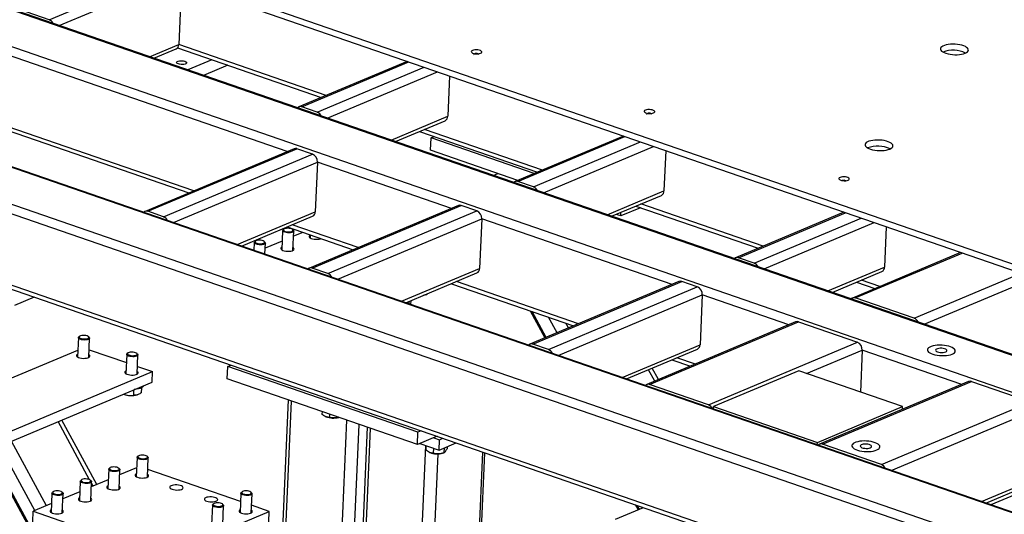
# Model space of a CAD drawing. Header units: millimetres. Extents: x 5 to 589, y 5 to 415.
# Tile 17 of 57: x 260 to 309, y 92 to 116. Entities that reach past the tile are written whole.
import ezdxf

# ---------------------------------------------------------------- set-up
doc = ezdxf.new("R2010")
doc.units = ezdxf.units.MM
doc.layers.add('TRAIT-FORT', color=4, linetype='Continuous', lineweight=25)

msp = doc.modelspace()

# ---------------------------------------------------------------- linework, layer by layer
at = {"layer": 'TRAIT-FORT', "color": 4, "linetype": 'Continuous', "lineweight": 25}
for p, q in [((232.884, 130.625), (322.59, 99.633)), ((232.871, 130.317), (322.576, 99.324)), ((319.929, 96.01), (250.826, 119.885)), ((320.025, 96.017), (250.921, 119.891)), ((317.535, 95.003), (248.432, 118.877)), ((261.51, 116.355), (266.816, 118.589)), ((262.003, 116.062), (267.469, 118.363)), ((268.07, 118.156), (267.938, 115.126)), ((261.51, 116.355), (258.591, 117.364)), ((321.695, 85.267), (234.565, 115.37)), ((321.663, 85.754), (235.047, 115.679)), ((321.138, 87.77), (240.36, 115.678)), ((321.115, 87.817), (240.573, 115.643)), ((266.485, 114.514), (267.938, 115.126)), ((266.699, 114.44), (267.81, 114.907)), ((267.877, 114.956), (275.011, 112.491)), ((275.26, 112.596), (267.938, 115.126)), ((273.317, 109.805), (258.938, 114.773)), ((269.587, 114.365), (268.382, 113.858)), ((270.378, 114.092), (269.173, 113.585)), ((279.273, 114.285), (273.9, 112.024)), ((274.043, 112.025), (279.349, 114.259)), ((274.815, 111.758), (280.122, 113.992)), ((275.308, 111.466), (280.775, 113.766)), ((281.375, 113.559), (281.288, 111.558)), ((274.815, 111.758), (274.043, 112.025)), ((321.544, 81.769), (234.413, 111.871)), ((234.655, 111.597), (321.507, 81.591)), ((278.472, 110.372), (281.288, 111.558)), ((258.724, 111.104), (268.434, 107.75)), ((268.683, 107.855), (258.786, 111.274)), ((278.687, 110.298), (281.16, 111.339)), ((279.891, 110.805), (285.741, 108.784)), ((285.99, 108.889), (280.14, 110.91)), ((280.431, 109.87), (280.458, 110.487)), ((280.458, 110.487), (280.618, 110.554)), ((285.581, 108.717), (280.458, 110.487)), ((290.003, 110.578), (284.63, 108.317)), ((284.773, 108.318), (290.08, 110.551)), ((273.659, 109.949), (266.267, 106.838)), ((266.409, 106.839), (273.802, 109.95)), ((274.574, 109.684), (273.802, 109.95)), ((285.546, 108.051), (290.852, 110.284)), ((286.039, 107.758), (291.505, 110.059)), ((267.182, 106.573), (274.574, 109.684)), ((284.764, 108.373), (280.431, 109.87)), ((292.106, 109.851), (292.019, 107.85)), ((267.675, 106.28), (274.819, 109.286)), ((274.819, 109.286), (274.711, 106.816)), ((281.472, 106.987), (274.819, 109.286)), ((283.541, 108.621), (283.768, 108.717)), ((285.546, 108.051), (284.773, 108.318)), ((289.202, 106.665), (292.019, 107.85)), ((289.417, 106.591), (291.891, 107.632)), ((281.814, 107.131), (274.422, 104.02)), ((274.565, 104.022), (281.957, 107.133)), ((282.73, 106.866), (281.957, 107.133)), ((290.851, 107.019), (289.874, 106.607)), ((290.621, 107.098), (296.686, 105.003)), ((296.935, 105.108), (290.87, 107.203)), ((267.182, 106.573), (266.409, 106.839)), ((270.839, 105.187), (274.711, 106.816)), ((271.053, 105.113), (274.583, 106.598)), ((275.337, 103.755), (282.73, 106.866)), ((289.874, 106.607), (289.644, 106.687)), ((289.874, 106.607), (289.881, 106.787)), ((300.948, 106.796), (295.575, 104.535)), ((295.718, 104.537), (301.025, 106.77)), ((273.314, 106.064), (276.589, 104.932)), ((276.838, 105.037), (273.563, 106.169)), ((275.83, 103.462), (282.974, 106.468)), ((282.974, 106.468), (282.866, 103.999)), ((292.417, 103.206), (282.974, 106.468)), ((296.491, 104.27), (301.797, 106.503)), ((296.984, 103.977), (302.45, 106.277)), ((303.051, 106.07), (302.964, 104.069)), ((273.091, 105.884), (273.05, 104.925)), ((273.154, 105.954), (273.117, 105.925)), ((273.624, 105.903), (273.59, 105.935)), ((273.605, 104.901), (273.646, 105.86)), ((274.091, 105.795), (273.635, 105.603)), ((274.464, 105.666), (274.458, 105.517)), ((271.683, 105.291), (271.666, 104.901)), ((271.746, 105.361), (271.709, 105.332)), ((272.216, 105.31), (272.182, 105.342)), ((272.214, 104.711), (272.238, 105.267)), ((273.069, 105.365), (272.227, 105.011)), ((306.743, 104.795), (301.37, 102.533)), ((301.512, 102.535), (306.819, 104.768)), ((296.491, 104.27), (295.718, 104.537)), ((275.337, 103.755), (274.565, 104.022)), ((278.994, 102.369), (282.866, 103.999)), ((279.208, 102.295), (282.738, 103.781)), ((300.147, 102.884), (302.964, 104.069)), ((300.362, 102.81), (302.836, 103.851)), ((304.431, 101.526), (309.738, 103.76)), ((281.469, 103.246), (287.534, 101.151)), ((287.783, 101.256), (281.718, 103.351)), ((292.759, 103.35), (285.367, 100.239)), ((285.509, 100.241), (292.902, 103.352)), ((293.674, 103.085), (292.902, 103.352)), ((301.566, 103.317), (302.481, 103.001)), ((302.73, 103.106), (301.815, 103.421)), ((304.924, 101.234), (310.391, 103.534)), ((280.224, 102.707), (280.122, 102.68)), ((280.161, 102.686), (280.231, 102.709)), ((280.225, 102.723), (280.224, 102.707)), ((286.282, 99.974), (293.674, 103.085)), ((286.775, 99.681), (293.919, 102.687)), ((293.919, 102.687), (293.811, 100.217)), ((298.211, 101.204), (293.919, 102.687)), ((260.76, 102.578), (259.782, 102.167)), ((279.365, 102.241), (279.37, 102.363)), ((279.46, 102.208), (279.468, 102.404)), ((304.431, 101.526), (301.512, 102.535)), ((285.371, 101.898), (286.103, 100.549)), ((286.171, 100.578), (285.475, 101.862)), ((286.711, 100.805), (286.29, 101.581)), ((287.281, 101.045), (287.152, 101.283)), ((298.554, 101.348), (291.161, 98.237)), ((291.304, 98.239), (298.696, 101.35)), ((298.696, 101.35), (301.615, 100.341)), ((262.954, 100.565), (262.912, 99.606)), ((263.016, 100.635), (262.979, 100.606)), ((263.487, 100.584), (263.453, 100.616)), ((263.467, 99.582), (263.509, 100.541)), ((286.282, 99.974), (285.509, 100.241)), ((289.939, 98.588), (293.811, 100.217)), ((294.223, 97.23), (301.615, 100.341)), ((256.805, 97.369), (262.927, 99.946)), ((263.484, 99.967), (265.34, 99.326)), ((265.357, 99.735), (265.316, 98.776)), ((265.42, 99.804), (265.383, 99.776)), ((265.891, 99.754), (265.856, 99.785)), ((265.871, 98.751), (265.912, 99.711)), ((290.153, 98.514), (293.683, 99.999)), ((299.1, 98.782), (301.859, 99.944)), ((301.859, 99.944), (301.769, 97.86)), ((306.795, 98.238), (301.859, 99.944)), ((270.368, 99.136), (270.528, 99.203)), ((292.414, 99.465), (293.328, 99.149)), ((293.577, 99.254), (292.663, 99.57)), ((258.895, 95.618), (266.639, 98.877)), ((265.888, 99.137), (266.639, 98.877)), ((266.617, 98.362), (266.639, 98.877)), ((270.341, 98.519), (270.368, 99.136)), ((279.81, 95.874), (270.368, 99.136)), ((291.559, 98.405), (291.25, 98.975)), ((291.743, 98.482), (291.434, 99.053)), ((298.704, 98.919), (294.48, 97.141)), ((303.855, 97.14), (298.704, 98.919)), ((258.873, 95.103), (266.617, 98.362)), ((279.784, 95.256), (270.341, 98.519)), ((294.223, 97.23), (291.304, 98.239)), ((307.138, 98.382), (299.745, 95.271)), ((299.888, 95.273), (307.281, 98.384)), ((307.281, 98.384), (310.199, 97.376)), ((265.197, 97.765), (265.229, 97.751)), ((265.695, 97.974), (265.684, 97.703)), ((266.089, 98.075), (266.079, 97.829)), ((265.868, 97.723), (265.885, 97.729)), ((273.364, 97.474), (272.589, 79.632)), ((272.755, 79.574), (273.53, 97.417)), ((302.807, 94.265), (310.199, 97.376)), ((275.048, 96.893), (275.042, 96.765)), ((275.425, 96.762), (275.418, 96.603)), ((294.475, 97.021), (294.48, 97.141)), ((294.48, 97.141), (299.631, 95.362)), ((299.631, 95.362), (303.855, 97.14)), ((303.3, 93.972), (310.443, 96.978)), ((303.849, 96.998), (303.855, 97.14)), ((263.516, 93.51), (261.95, 96.398)), ((263.872, 93.272), (262.134, 96.476)), ((275.228, 96.645), (275.245, 96.638)), ((275.502, 78.625), (276.277, 96.468)), ((275.967, 74.936), (276.893, 96.255)), ((277.285, 96.119), (276.359, 74.801)), ((276.525, 74.744), (277.451, 96.062)), ((279.784, 95.256), (279.81, 95.874)), ((279.97, 95.941), (279.81, 95.874)), ((258.241, 95.321), (263.362, 85.876)), ((261.37, 92.219), (259.633, 95.423)), ((280.761, 95.668), (279.784, 95.256)), ((279.907, 95.308), (280.856, 94.98)), ((280.589, 95.595), (280.878, 95.495)), ((280.856, 94.98), (280.878, 95.495)), ((280.856, 94.98), (281.71, 95.34)), ((280.878, 95.495), (281.051, 95.568)), ((299.625, 95.241), (299.631, 95.362)), ((263.369, 86.019), (258.531, 94.94)), ((260.8, 91.979), (259.205, 94.919)), ((279.828, 86.6), (280.202, 95.206)), ((280.202, 95.206), (280.193, 94.986)), ((280.379, 94.865), (280.395, 94.858)), ((280.579, 95.076), (280.568, 94.823)), ((281.035, 94.83), (281.105, 94.854)), ((281.108, 95.086), (281.098, 94.851)), ((281.257, 95.149), (281.252, 95.042)), ((282.732, 88.142), (283.025, 94.886)), ((282.797, 87.414), (283.12, 94.853)), ((302.807, 94.265), (299.888, 95.273)), ((265.869, 94.621), (265.827, 93.662)), ((265.931, 94.691), (265.894, 94.662)), ((266.402, 94.64), (266.368, 94.672)), ((266.382, 93.638), (266.424, 94.597)), ((280.488, 87.396), (280.809, 94.794)), ((264.461, 94.029), (264.419, 93.07)), ((264.523, 94.098), (264.486, 94.07)), ((264.994, 94.048), (264.96, 94.079)), ((264.974, 93.046), (265.016, 94.005)), ((265.846, 94.103), (265.005, 93.748)), ((271.002, 92.433), (266.399, 94.023)), ((263.053, 93.436), (263.011, 92.477)), ((263.115, 93.506), (263.078, 93.477)), ((263.586, 93.455), (263.551, 93.487)), ((263.566, 92.453), (263.608, 93.412)), ((264.438, 93.51), (263.596, 93.156)), ((263.687, 93.194), (263.605, 93.347)), ((307.782, 92.423), (310.291, 93.479)), ((261.707, 92.913), (261.67, 92.885)), ((262.178, 92.863), (262.143, 92.894)), ((263.03, 92.917), (262.188, 92.563)), ((271.082, 92.912), (271.045, 92.883)), ((271.552, 92.861), (271.518, 92.893)), ((307.996, 92.349), (310.163, 93.261)), ((310.504, 93.215), (308.243, 92.264)), ((261.644, 92.844), (261.603, 91.885)), ((262.158, 91.86), (262.2, 92.82)), ((271.019, 92.842), (270.978, 91.883)), ((271.533, 91.859), (271.574, 92.818)), ((260.689, 91.427), (260.711, 91.942)), ((261.622, 92.325), (260.711, 91.942)), ((260.711, 91.942), (267.15, 89.717)), ((267.15, 89.717), (272.43, 91.94)), ((269.611, 92.249), (269.57, 91.29)), ((269.674, 92.319), (269.637, 92.29)), ((270.144, 92.268), (270.11, 92.3)), ((270.125, 91.266), (270.166, 92.225)), ((272.43, 91.94), (271.549, 92.244)), ((272.408, 91.425), (272.43, 91.94)), ((289.609, 91.544), (291.001, 92.13)), ((290.591, 92.272), (290.73, 92.016)), ((290.798, 92.045), (290.695, 92.236))]:
    msp.add_line(p, q, dxfattribs=at)
at = {"layer": 'TRAIT-FORT', "color": 4, "linetype": 'Continuous', "lineweight": 25, "flags": 128}
for points in [[(282.918, 114.688), (282.956, 114.71), (282.975, 114.737), (282.973, 114.765), (282.95, 114.792), (282.909, 114.817), (282.851, 114.836), (282.783, 114.85), (282.709, 114.856), (282.636, 114.854), (282.569, 114.844), (282.514, 114.827), (282.476, 114.805), (282.457, 114.779), (282.459, 114.751), (282.482, 114.723), (282.524, 114.699), (282.581, 114.679), (282.649, 114.665), (282.723, 114.659), (282.796, 114.661), (282.863, 114.671), (282.918, 114.688)], [(306.969, 114.693), (307.035, 114.727), (307.084, 114.765), (307.115, 114.807), (307.126, 114.851), (307.117, 114.895), (307.088, 114.939), (307.04, 114.981), (306.975, 115.02), (306.894, 115.056), (306.8, 115.086), (306.696, 115.11), (306.583, 115.127), (306.467, 115.138), (306.349, 115.14), (306.234, 115.136), (306.124, 115.124), (306.024, 115.105), (305.935, 115.079), (305.86, 115.047), (305.802, 115.011), (305.762, 114.971), (305.741, 114.928), (305.74, 114.884), (305.759, 114.84), (305.798, 114.797), (305.854, 114.756), (305.927, 114.718), (306.015, 114.686), (306.115, 114.658), (306.224, 114.638), (306.339, 114.624), (306.456, 114.617), (306.573, 114.618), (306.686, 114.626), (306.791, 114.642), (306.886, 114.664), (306.969, 114.693)], [(282.835, 114.626), (282.835, 114.632), (282.821, 114.65), (282.79, 114.665), (282.747, 114.675), (282.698, 114.679), (282.652, 114.675), (282.614, 114.665), (282.591, 114.65), (282.586, 114.632), (282.596, 114.618)], [(268.238, 114.291), (268.286, 114.269), (268.317, 114.244), (268.329, 114.217), (268.321, 114.191), (268.293, 114.168), (268.248, 114.149), (268.189, 114.136), (268.121, 114.13), (268.05, 114.132), (267.982, 114.141), (267.921, 114.157), (267.873, 114.179), (267.841, 114.204), (267.829, 114.231), (267.838, 114.257), (267.865, 114.281), (267.911, 114.3), (267.969, 114.313), (268.037, 114.318), (268.108, 114.316), (268.177, 114.307), (268.238, 114.291)], [(291.502, 111.722), (291.54, 111.745), (291.559, 111.771), (291.557, 111.799), (291.535, 111.826), (291.493, 111.851), (291.435, 111.871), (291.367, 111.884), (291.293, 111.89), (291.22, 111.888), (291.153, 111.878), (291.099, 111.862), (291.06, 111.839), (291.041, 111.813), (291.043, 111.785), (291.066, 111.757), (291.108, 111.733), (291.165, 111.713), (291.234, 111.7), (291.307, 111.694), (291.381, 111.696), (291.447, 111.705), (291.502, 111.722)], [(291.42, 111.66), (291.419, 111.666), (291.405, 111.684), (291.374, 111.699), (291.331, 111.709), (291.283, 111.713), (291.236, 111.709), (291.198, 111.699), (291.175, 111.684), (291.171, 111.666), (291.18, 111.652)], [(303.226, 109.933), (303.292, 109.967), (303.342, 110.005), (303.372, 110.047), (303.383, 110.09), (303.374, 110.135), (303.345, 110.179), (303.297, 110.221), (303.232, 110.26), (303.152, 110.295), (303.057, 110.325), (302.953, 110.35), (302.841, 110.367), (302.724, 110.377), (302.606, 110.38), (302.491, 110.375), (302.382, 110.363), (302.281, 110.344), (302.192, 110.319), (302.117, 110.287), (302.059, 110.251), (302.019, 110.211), (301.998, 110.168), (301.997, 110.124), (302.016, 110.08), (302.055, 110.036), (302.111, 109.995), (302.185, 109.958), (302.272, 109.925), (302.372, 109.898), (302.481, 109.877), (302.596, 109.863), (302.713, 109.857), (302.83, 109.858), (302.943, 109.866), (303.048, 109.882), (303.144, 109.904), (303.226, 109.933)], [(301.159, 108.386), (301.198, 108.408), (301.217, 108.434), (301.215, 108.462), (301.192, 108.49), (301.15, 108.514), (301.093, 108.534), (301.024, 108.548), (300.951, 108.554), (300.877, 108.552), (300.811, 108.542), (300.756, 108.525), (300.717, 108.503), (300.698, 108.476), (300.7, 108.448), (300.723, 108.421), (300.765, 108.396), (300.823, 108.377), (300.891, 108.363), (300.965, 108.357), (301.038, 108.359), (301.105, 108.369), (301.159, 108.386)], [(273.624, 105.903), (273.64, 105.884), (273.646, 105.855), (273.631, 105.828), (273.597, 105.804), (273.546, 105.785), (273.482, 105.772), (273.409, 105.767), (273.334, 105.77), (273.261, 105.78), (273.196, 105.797), (273.144, 105.819), (273.108, 105.846), (273.092, 105.874), (273.097, 105.902), (273.117, 105.925)], [(273.543, 105.963), (273.487, 105.982), (273.421, 105.994), (273.35, 105.998), (273.281, 105.994), (273.219, 105.983), (273.172, 105.965), (273.142, 105.942), (273.132, 105.916), (273.143, 105.889), (273.175, 105.864), (273.224, 105.843), (273.286, 105.827), (273.355, 105.819), (273.426, 105.819), (273.492, 105.826), (273.547, 105.841), (273.587, 105.862), (273.607, 105.887), (273.606, 105.913), (273.584, 105.94), (273.543, 105.963)], [(274.464, 105.655), (274.436, 105.638), (274.411, 105.609), (274.406, 105.578), (274.422, 105.547), (274.458, 105.517), (274.511, 105.491), (274.579, 105.47), (274.657, 105.456), (274.74, 105.449), (274.822, 105.45), (274.9, 105.459), (274.967, 105.475), (274.992, 105.484)], [(272.216, 105.31), (272.232, 105.291), (272.238, 105.263), (272.223, 105.235), (272.189, 105.211), (272.138, 105.192), (272.074, 105.18), (272.001, 105.175), (271.925, 105.177), (271.852, 105.187), (271.788, 105.204), (271.735, 105.227), (271.7, 105.253), (271.684, 105.282), (271.689, 105.31), (271.709, 105.332)], [(272.135, 105.371), (272.079, 105.389), (272.013, 105.401), (271.942, 105.405), (271.872, 105.402), (271.811, 105.39), (271.764, 105.372), (271.733, 105.349), (271.724, 105.323), (271.735, 105.296), (271.767, 105.271), (271.816, 105.25), (271.878, 105.235), (271.947, 105.226), (272.018, 105.226), (272.084, 105.234), (272.139, 105.248), (272.179, 105.269), (272.199, 105.294), (272.198, 105.321), (272.176, 105.347), (272.135, 105.371)], [(273.056, 105.063), (273.028, 105.046), (273.003, 105.017), (272.998, 104.986), (273.014, 104.954), (273.05, 104.925), (273.103, 104.899), (273.171, 104.878), (273.249, 104.863), (273.332, 104.857), (273.414, 104.858), (273.492, 104.866), (273.559, 104.882), (273.612, 104.905), (273.647, 104.932), (273.663, 104.962), (273.657, 104.994), (273.631, 105.024), (273.611, 105.039)], [(280.161, 102.686), (280.12, 102.674), (280.093, 102.668)], [(263.068, 100.66), (263.025, 100.641), (263, 100.617), (262.995, 100.59), (263.012, 100.564), (263.048, 100.539), (263.101, 100.519), (263.165, 100.506), (263.236, 100.499), (263.306, 100.501), (263.37, 100.51), (263.421, 100.527), (263.456, 100.549), (263.471, 100.575), (263.465, 100.601), (263.438, 100.627), (263.393, 100.65), (263.334, 100.667), (263.266, 100.677), (263.194, 100.679), (263.127, 100.673), (263.068, 100.66)], [(263.487, 100.584), (263.506, 100.558), (263.507, 100.529), (263.487, 100.503), (263.448, 100.48), (263.393, 100.462), (263.327, 100.452), (263.253, 100.448), (263.177, 100.453), (263.106, 100.465), (263.044, 100.483), (262.995, 100.507), (262.965, 100.534), (262.954, 100.562), (262.963, 100.59), (262.979, 100.606)], [(306.319, 99.747), (306.386, 99.781), (306.435, 99.819), (306.466, 99.861), (306.477, 99.904), (306.468, 99.949), (306.439, 99.993), (306.391, 100.035), (306.326, 100.074), (306.245, 100.109), (306.151, 100.14), (306.046, 100.164), (305.934, 100.181), (305.818, 100.191), (305.7, 100.194), (305.585, 100.19), (305.475, 100.177), (305.374, 100.158), (305.286, 100.133), (305.211, 100.101), (305.153, 100.065), (305.113, 100.025), (305.092, 99.982), (305.091, 99.938), (305.11, 99.894), (305.148, 99.85), (305.205, 99.809), (305.278, 99.772), (305.366, 99.739), (305.466, 99.712), (305.575, 99.691), (305.689, 99.677), (305.807, 99.671), (305.924, 99.672), (306.037, 99.68), (306.142, 99.696), (306.237, 99.718), (306.319, 99.747)], [(306.319, 99.747), (306.386, 99.781), (306.435, 99.819), (306.466, 99.861), (306.477, 99.904), (306.468, 99.949), (306.439, 99.993), (306.391, 100.035), (306.326, 100.074), (306.245, 100.109), (306.151, 100.14), (306.046, 100.164), (305.934, 100.181), (305.818, 100.191), (305.7, 100.194), (305.585, 100.19), (305.475, 100.177), (305.374, 100.158), (305.286, 100.133), (305.211, 100.101), (305.153, 100.065), (305.113, 100.025), (305.092, 99.982), (305.091, 99.938), (305.11, 99.894), (305.148, 99.85), (305.205, 99.809), (305.278, 99.772), (305.366, 99.739), (305.466, 99.712), (305.575, 99.691), (305.689, 99.677), (305.807, 99.671), (305.924, 99.672), (306.037, 99.68), (306.142, 99.696), (306.237, 99.718), (306.319, 99.747)], [(262.918, 99.744), (262.891, 99.727), (262.865, 99.698), (262.86, 99.667), (262.876, 99.636), (262.912, 99.606), (262.966, 99.58), (263.033, 99.559), (263.111, 99.545), (263.194, 99.538), (263.277, 99.539), (263.354, 99.547), (263.422, 99.564), (263.475, 99.586), (263.51, 99.613), (263.525, 99.643), (263.52, 99.675), (263.493, 99.705), (263.473, 99.72)], [(265.891, 99.754), (265.91, 99.727), (265.91, 99.699), (265.89, 99.672), (265.852, 99.649), (265.797, 99.632), (265.73, 99.621), (265.656, 99.618), (265.581, 99.622), (265.509, 99.634), (265.447, 99.653), (265.399, 99.676), (265.368, 99.704), (265.357, 99.732), (265.367, 99.76), (265.383, 99.776)], [(265.472, 99.83), (265.428, 99.81), (265.403, 99.786), (265.399, 99.76), (265.415, 99.733), (265.452, 99.709), (265.504, 99.689), (265.569, 99.675), (265.639, 99.669), (265.71, 99.671), (265.773, 99.68), (265.825, 99.697), (265.86, 99.719), (265.875, 99.744), (265.869, 99.771), (265.842, 99.797), (265.797, 99.819), (265.737, 99.836), (265.669, 99.846), (265.598, 99.849), (265.53, 99.843), (265.472, 99.83)], [(306.002, 99.857), (306.042, 99.88), (306.063, 99.907), (306.063, 99.936), (306.043, 99.965), (306.003, 99.991), (305.947, 100.013), (305.879, 100.029), (305.803, 100.038), (305.726, 100.039), (305.654, 100.032), (305.59, 100.017), (305.541, 99.997), (305.51, 99.972), (305.5, 99.943), (305.51, 99.914), (305.54, 99.886), (305.589, 99.862), (305.652, 99.843), (305.724, 99.83), (305.801, 99.825), (305.877, 99.828), (305.945, 99.839), (306.002, 99.857)], [(265.322, 98.914), (265.294, 98.897), (265.269, 98.868), (265.264, 98.837), (265.28, 98.805), (265.316, 98.775), (265.369, 98.749), (265.437, 98.729), (265.515, 98.714), (265.598, 98.707), (265.68, 98.708), (265.758, 98.717), (265.825, 98.733), (265.878, 98.755), (265.913, 98.783), (265.929, 98.813), (265.923, 98.844), (265.897, 98.875), (265.877, 98.89)], [(266.179, 98.178), (266.167, 98.146), (266.136, 98.108), (266.086, 98.073), (266.019, 98.043), (265.938, 98.019), (265.846, 98), (265.744, 97.989), (265.727, 97.988)], [(302.576, 94.987), (302.643, 95.021), (302.692, 95.059), (302.723, 95.1), (302.734, 95.144), (302.725, 95.189), (302.696, 95.232), (302.648, 95.275), (302.583, 95.314), (302.502, 95.349), (302.408, 95.379), (302.304, 95.403), (302.191, 95.421), (302.075, 95.431), (301.957, 95.434), (301.842, 95.429), (301.732, 95.417), (301.632, 95.398), (301.543, 95.372), (301.468, 95.341), (301.41, 95.305), (301.37, 95.265), (301.349, 95.222), (301.348, 95.178), (301.367, 95.133), (301.405, 95.09), (301.462, 95.049), (301.535, 95.012), (301.623, 94.979), (301.723, 94.952), (301.832, 94.931), (301.947, 94.917), (302.064, 94.91), (302.181, 94.911), (302.294, 94.92), (302.399, 94.935), (302.494, 94.958), (302.576, 94.987)], [(302.576, 94.987), (302.643, 95.021), (302.692, 95.059), (302.723, 95.1), (302.734, 95.144), (302.725, 95.189), (302.696, 95.232), (302.648, 95.275), (302.583, 95.314), (302.502, 95.349), (302.408, 95.379), (302.304, 95.403), (302.191, 95.421), (302.075, 95.431), (301.957, 95.434), (301.842, 95.429), (301.732, 95.417), (301.632, 95.398), (301.543, 95.372), (301.468, 95.341), (301.41, 95.305), (301.37, 95.265), (301.349, 95.222), (301.348, 95.178), (301.367, 95.133), (301.405, 95.09), (301.462, 95.049), (301.535, 95.012), (301.623, 94.979), (301.723, 94.952), (301.832, 94.931), (301.947, 94.917), (302.064, 94.91), (302.181, 94.911), (302.294, 94.92), (302.399, 94.935), (302.494, 94.958), (302.576, 94.987)], [(302.259, 95.096), (302.299, 95.12), (302.32, 95.147), (302.321, 95.176), (302.3, 95.204), (302.26, 95.231), (302.204, 95.252), (302.136, 95.268), (302.06, 95.277), (301.983, 95.278), (301.911, 95.271), (301.847, 95.257), (301.799, 95.237), (301.768, 95.211), (301.757, 95.183), (301.767, 95.154), (301.797, 95.126), (301.846, 95.102), (301.909, 95.083), (301.981, 95.07), (302.058, 95.065), (302.134, 95.068), (302.202, 95.079), (302.259, 95.096)], [(266.402, 94.64), (266.417, 94.621), (266.423, 94.593), (266.409, 94.565), (266.374, 94.541), (266.323, 94.522), (266.259, 94.51), (266.186, 94.505), (266.111, 94.507), (266.038, 94.517), (265.973, 94.534), (265.921, 94.557), (265.886, 94.583), (265.87, 94.612), (265.874, 94.64), (265.894, 94.662)], [(266.321, 94.701), (266.265, 94.719), (266.198, 94.731), (266.127, 94.735), (266.058, 94.732), (265.997, 94.72), (265.949, 94.702), (265.919, 94.679), (265.909, 94.653), (265.921, 94.626), (265.952, 94.601), (266.001, 94.58), (266.063, 94.565), (266.133, 94.556), (266.204, 94.556), (266.27, 94.564), (266.325, 94.579), (266.364, 94.599), (266.384, 94.624), (266.383, 94.651), (266.362, 94.677), (266.321, 94.701)], [(264.994, 94.048), (265.009, 94.029), (265.015, 94), (265.001, 93.973), (264.966, 93.949), (264.915, 93.93), (264.851, 93.917), (264.778, 93.912), (264.703, 93.915), (264.63, 93.925), (264.565, 93.942), (264.513, 93.964), (264.477, 93.991), (264.461, 94.019), (264.466, 94.047), (264.486, 94.07)], [(264.913, 94.108), (264.857, 94.127), (264.79, 94.139), (264.719, 94.143), (264.65, 94.139), (264.589, 94.128), (264.541, 94.11), (264.511, 94.087), (264.501, 94.061), (264.513, 94.034), (264.544, 94.009), (264.593, 93.987), (264.655, 93.972), (264.725, 93.964), (264.796, 93.963), (264.862, 93.971), (264.917, 93.986), (264.956, 94.007), (264.976, 94.032), (264.975, 94.058), (264.954, 94.085), (264.913, 94.108)], [(263.586, 93.455), (263.601, 93.436), (263.607, 93.408), (263.592, 93.38), (263.558, 93.356), (263.507, 93.337), (263.443, 93.325), (263.37, 93.319), (263.295, 93.322), (263.222, 93.332), (263.157, 93.349), (263.105, 93.372), (263.069, 93.398), (263.053, 93.426), (263.058, 93.455), (263.078, 93.477)], [(263.505, 93.516), (263.448, 93.534), (263.382, 93.546), (263.311, 93.55), (263.242, 93.547), (263.181, 93.535), (263.133, 93.517), (263.103, 93.494), (263.093, 93.468), (263.104, 93.441), (263.136, 93.416), (263.185, 93.395), (263.247, 93.379), (263.317, 93.371), (263.388, 93.371), (263.453, 93.378), (263.509, 93.393), (263.548, 93.414), (263.568, 93.439), (263.567, 93.466), (263.545, 93.492), (263.505, 93.516)], [(265.833, 93.8), (265.797, 93.776), (265.777, 93.747), (265.777, 93.715), (265.798, 93.684), (265.839, 93.655), (265.896, 93.63)], [(265.896, 93.63), (265.967, 93.611), (266.047, 93.598), (266.13, 93.594), (266.212, 93.596), (266.287, 93.607), (266.351, 93.625), (266.4, 93.648), (266.431, 93.677), (266.441, 93.707), (266.43, 93.739), (266.399, 93.769), (266.388, 93.776)], [(262.178, 92.863), (262.193, 92.844), (262.199, 92.815), (262.184, 92.788), (262.15, 92.764), (262.099, 92.745), (262.035, 92.732), (261.962, 92.727), (261.887, 92.729), (261.814, 92.74), (261.749, 92.757), (261.697, 92.779), (261.661, 92.806), (261.645, 92.834), (261.65, 92.862), (261.67, 92.885)], [(262.097, 92.923), (262.04, 92.941), (261.974, 92.953), (261.903, 92.958), (261.834, 92.954), (261.773, 92.943), (261.725, 92.925), (261.695, 92.902), (261.685, 92.875), (261.696, 92.849), (261.728, 92.823), (261.777, 92.802), (261.839, 92.787), (261.909, 92.779), (261.979, 92.778), (262.045, 92.786), (262.101, 92.801), (262.14, 92.822), (262.16, 92.846), (262.159, 92.873), (262.137, 92.9), (262.097, 92.923)], [(264.425, 93.208), (264.389, 93.184), (264.369, 93.154), (264.369, 93.123), (264.39, 93.092), (264.431, 93.063), (264.488, 93.038)], [(264.488, 93.038), (264.559, 93.018), (264.638, 93.006), (264.722, 93.001), (264.804, 93.004), (264.879, 93.015), (264.943, 93.032), (264.992, 93.056), (265.022, 93.084), (265.033, 93.115), (265.022, 93.146), (264.991, 93.177), (264.98, 93.184)], [(267.613, 93.037), (267.684, 93.018), (267.763, 93.005), (267.847, 93), (267.929, 93.003), (268.004, 93.014), (268.068, 93.032), (268.117, 93.055), (268.147, 93.083), (268.157, 93.114), (268.147, 93.146), (268.116, 93.176), (268.066, 93.203), (268.002, 93.225), (267.926, 93.241), (267.844, 93.25), (267.761, 93.251), (267.681, 93.244), (267.611, 93.23), (267.554, 93.209), (267.514, 93.183), (267.494, 93.154), (267.494, 93.122), (267.515, 93.091), (267.556, 93.062), (267.613, 93.037)], [(271.552, 92.861), (271.568, 92.842), (271.574, 92.813), (271.559, 92.786), (271.525, 92.762), (271.474, 92.743), (271.41, 92.73), (271.337, 92.725), (271.261, 92.728), (271.188, 92.738), (271.124, 92.755), (271.071, 92.777), (271.036, 92.804), (271.02, 92.832), (271.025, 92.86), (271.045, 92.883)], [(271.471, 92.921), (271.415, 92.94), (271.349, 92.952), (271.278, 92.956), (271.208, 92.952), (271.147, 92.941), (271.1, 92.923), (271.069, 92.9), (271.06, 92.874), (271.071, 92.847), (271.103, 92.822), (271.152, 92.801), (271.214, 92.785), (271.283, 92.777), (271.354, 92.777), (271.42, 92.784), (271.475, 92.799), (271.515, 92.82), (271.535, 92.845), (271.534, 92.871), (271.512, 92.898), (271.471, 92.921)], [(263.017, 92.615), (262.981, 92.591), (262.961, 92.562), (262.961, 92.53), (262.982, 92.499), (263.023, 92.47), (263.08, 92.445)], [(263.08, 92.445), (263.151, 92.426), (263.23, 92.413), (263.314, 92.408), (263.396, 92.411), (263.471, 92.422), (263.535, 92.44), (263.584, 92.463), (263.614, 92.491), (263.624, 92.522), (263.614, 92.554), (263.583, 92.584), (263.572, 92.591)], [(269.33, 92.444), (269.401, 92.425), (269.48, 92.412), (269.564, 92.407), (269.646, 92.41), (269.721, 92.421), (269.785, 92.439), (269.834, 92.462), (269.864, 92.49), (269.874, 92.521), (269.864, 92.553), (269.832, 92.583), (269.783, 92.61), (269.719, 92.632), (269.643, 92.648), (269.561, 92.657), (269.477, 92.658), (269.398, 92.651), (269.328, 92.637), (269.271, 92.616), (269.231, 92.59), (269.211, 92.56), (269.211, 92.529), (269.232, 92.498), (269.273, 92.469), (269.33, 92.444)], [(270.063, 92.329), (270.007, 92.347), (269.941, 92.359), (269.87, 92.363), (269.8, 92.36), (269.739, 92.348), (269.691, 92.33), (269.661, 92.307), (269.652, 92.281), (269.663, 92.254), (269.695, 92.229), (269.744, 92.208), (269.806, 92.193), (269.875, 92.184), (269.946, 92.184), (270.012, 92.192), (270.067, 92.206), (270.107, 92.227), (270.127, 92.252), (270.126, 92.279), (270.104, 92.305), (270.063, 92.329)], [(261.609, 92.023), (261.573, 91.999), (261.553, 91.969), (261.553, 91.938), (261.574, 91.906), (261.615, 91.878), (261.672, 91.853)], [(261.672, 91.853), (261.743, 91.833), (261.822, 91.821), (261.906, 91.816), (261.988, 91.819), (262.063, 91.829), (262.127, 91.847), (262.176, 91.871), (262.206, 91.899), (262.216, 91.93), (262.206, 91.961), (262.175, 91.991), (262.164, 91.999)], [(270.144, 92.268), (270.16, 92.249), (270.166, 92.221), (270.151, 92.193), (270.117, 92.169), (270.066, 92.15), (270.002, 92.138), (269.929, 92.133), (269.853, 92.135), (269.78, 92.145), (269.715, 92.162), (269.663, 92.185), (269.628, 92.211), (269.612, 92.24), (269.617, 92.268), (269.637, 92.29)], [(270.984, 92.021), (270.948, 91.997), (270.928, 91.967), (270.928, 91.936), (270.949, 91.905), (270.99, 91.876), (271.047, 91.851)], [(271.047, 91.851), (271.118, 91.832), (271.197, 91.819), (271.28, 91.814), (271.362, 91.817), (271.438, 91.828), (271.502, 91.845), (271.551, 91.869), (271.581, 91.897), (271.591, 91.928), (271.58, 91.959), (271.549, 91.99), (271.539, 91.997)]]:
    msp.add_lwpolyline(points, dxfattribs=at)
at = {"layer": 'TRAIT-FORT', "color": 4, "linetype": 'Continuous', "lineweight": 25}
for centre, radius, start, end in [((261.372, 116.013), 0.368, 24.1338, 68.1394), ((267.706, 115.115), 0.232, 296.5259, 2.6043), ((306.367, 113.372), 1.465, 65.0693, 109.9561), ((273.974, 111.85), 0.188, 68.4871, 138.4285), ((274.678, 111.416), 0.368, 24.1338, 68.1394), ((281.057, 111.547), 0.232, 296.5259, 2.6043), ((273.732, 109.765), 0.198, 69.4375, 111.7365), ((302.624, 108.611), 1.465, 65.0693, 109.9561), ((274.408, 109.308), 0.411, 356.9726, 66.1167), ((284.704, 108.143), 0.188, 68.4871, 138.4285), ((285.408, 107.709), 0.368, 24.1338, 68.1394), ((300.943, 108.11), 0.268, 66.7705, 108.2546), ((291.787, 107.84), 0.232, 296.5259, 2.6043), ((281.887, 106.948), 0.198, 69.4375, 111.7365), ((266.341, 106.665), 0.188, 68.4871, 138.4285), ((267.045, 106.231), 0.368, 24.1338, 68.1394), ((274.479, 106.806), 0.232, 296.5259, 2.6043), ((282.563, 106.49), 0.411, 356.9726, 66.1167), ((295.649, 104.362), 0.188, 68.4871, 138.4285), ((296.353, 103.928), 0.368, 24.1338, 68.1394), ((274.496, 103.847), 0.188, 68.4871, 138.4285), ((275.2, 103.413), 0.368, 24.1338, 68.1394), ((282.634, 103.988), 0.232, 296.5259, 2.6043), ((302.732, 104.059), 0.232, 296.5259, 2.6043), ((292.832, 103.166), 0.198, 69.4375, 111.7365), ((293.508, 102.709), 0.411, 356.9726, 66.1167), ((301.444, 102.36), 0.188, 68.4871, 138.4285), ((298.627, 101.165), 0.198, 69.4375, 111.7365), ((304.294, 101.185), 0.368, 24.1338, 68.1394), ((285.441, 100.066), 0.188, 68.4871, 138.4285), ((293.579, 100.207), 0.232, 296.5259, 2.6043), ((301.448, 99.965), 0.411, 356.9726, 66.1167), ((286.145, 99.632), 0.368, 24.1338, 68.1394), ((291.235, 98.064), 0.188, 68.4871, 138.4285), ((307.211, 98.199), 0.198, 69.4375, 111.7365), ((265.59, 98.682), 0.998, 248.8153, 286.2102), ((294.085, 96.888), 0.368, 24.1338, 68.1394), ((275.607, 97.59), 1.019, 249.175, 285.2274), ((280.757, 95.805), 1.014, 249.1129, 285.9126), ((299.819, 95.098), 0.188, 68.4871, 138.4285), ((302.67, 93.923), 0.368, 24.1338, 68.1394)]:
    msp.add_arc(centre, radius, start, end, dxfattribs=at)
for points, knots in [([(280.224, 102.707), (280.237, 102.711), (280.256, 102.717), (280.276, 102.74), (280.283, 102.747)], [0, 0, 0, 0, 0.671817, 1, 1, 1, 1]), ([(265.2, 97.766), (265.232, 97.753), (265.31, 97.722), (265.432, 97.698), (265.563, 97.69), (265.643, 97.699), (265.684, 97.703)], [0, 0, 0, 0, 0.204149, 0.496716, 0.746052, 1, 1, 1, 1]), ([(266.079, 97.829), (266.053, 97.813), (266.003, 97.78), (265.918, 97.738), (265.823, 97.709), (265.75, 97.702), (265.703, 97.702), (265.69, 97.703), (265.684, 97.703)], [0, 0, 0, 0, 0.192003, 0.385859, 0.637822, 0.896593, 0.948284, 1, 1, 1, 1]), ([(275.418, 96.603), (275.394, 96.604), (275.346, 96.608), (275.264, 96.628), (275.175, 96.668), (275.105, 96.715), (275.061, 96.75), (275.048, 96.76), (275.042, 96.765)], [0, 0, 0, 0, 0.192003, 0.385859, 0.637822, 0.896593, 0.948284, 1, 1, 1, 1]), ([(275.867, 96.61), (275.847, 96.604), (275.78, 96.585), (275.669, 96.574), (275.538, 96.579), (275.458, 96.595), (275.418, 96.603)], [0, 0, 0, 0, 0.132723, 0.451548, 0.723261, 1, 1, 1, 1]), ([(280.568, 94.823), (280.544, 94.825), (280.496, 94.829), (280.415, 94.848), (280.325, 94.888), (280.255, 94.936), (280.211, 94.97), (280.199, 94.98), (280.193, 94.986)], [0, 0, 0, 0, 0.192003, 0.385859, 0.637822, 0.896593, 0.948284, 1, 1, 1, 1]), ([(281.098, 94.851), (281.051, 94.838), (280.957, 94.81), (280.819, 94.794), (280.688, 94.799), (280.608, 94.815), (280.568, 94.823)], [0, 0, 0, 0, 0.264605, 0.534948, 0.765343, 1, 1, 1, 1]), ([(281.098, 94.851), (281.111, 94.857), (281.137, 94.867), (281.177, 94.908), (281.215, 94.968), (281.24, 95.017), (281.252, 95.042)], [0, 0, 0, 0, 0.264605, 0.534948, 0.765343, 1, 1, 1, 1])]:
    msp.add_open_spline(points, degree=3, knots=knots, dxfattribs=at)

doc.saveas('drawing.dxf')
